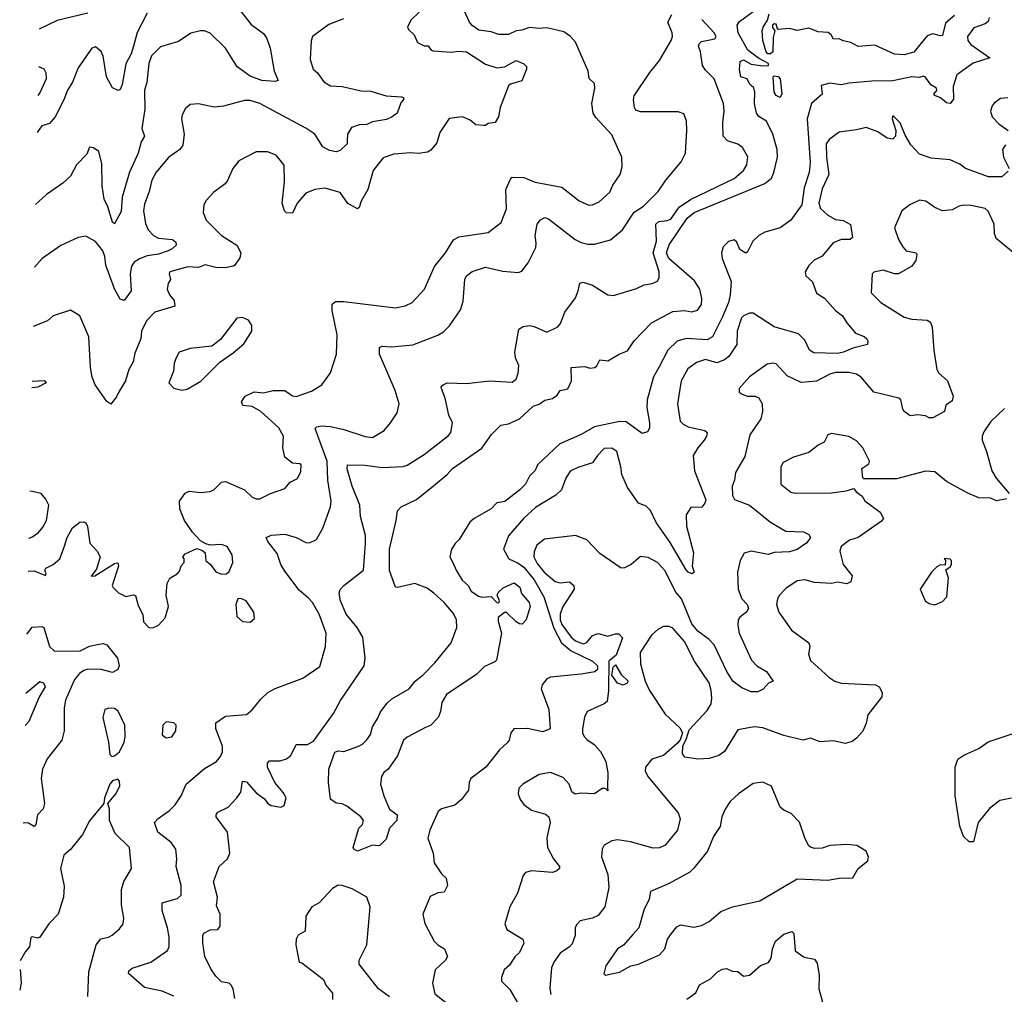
# Model space of a CAD drawing. Extents: x 1839239 to 1929705, y 762242 to 910352.
# Tile 41 of 256: x 1839939 to 1845088, y 799857 to 804954. Entities that reach past the tile are written whole.
import ezdxf

# ---------------------------------------------------------------- set-up
doc = ezdxf.new("R2010")
doc.units = 0

msp = doc.modelspace()

# ---------------------------------------------------------------- linework, layer by layer
at = {"layer": '0CON10XD'}
for points in [[(1839983.8, 802070), (1840015, 802072.2), (1840075, 802047.5), (1840078, 802055), (1840070, 802075), (1840075.5, 802084.5), (1840115, 802105.4), (1840149.1, 802135), (1840174.7, 802205.3), (1840185, 802242), (1840215, 802295.6), (1840254.1, 802325.9), (1840275, 802327.8), (1840285, 802322.5), (1840293.8, 802303.8), (1840305.6, 802215.6), (1840345, 802174.3), (1840360.9, 802145), (1840340.6, 802079.4), (1840313.8, 802043.8), (1840332.5, 802045), (1840435, 802109.2), (1840452.5, 802112.5), (1840456.2, 802095), (1840423.3, 801995), (1840427.5, 801985), (1840456.4, 801956.4), (1840495, 801937.5), (1840535, 801946.2), (1840545, 801942.5), (1840559.4, 801889.4), (1840582.4, 801842.4), (1840586.5, 801805), (1840615, 801774.3), (1840635, 801772.5), (1840665, 801787.5), (1840700.6, 801825), (1840717.1, 801885), (1840706, 801945), (1840711.2, 802005), (1840725, 802032.5), (1840762.5, 802055), (1840775, 802070), (1840783, 802097), (1840800, 802115), (1840800, 802135), (1840792.5, 802145), (1840805, 802160), (1840865, 802187.5), (1840895, 802177.5), (1840910, 802165), (1840913.3, 802123.3), (1840935, 802106.7), (1840965, 802066.7), (1840995, 802053.3), (1841020, 802055), (1841035, 802067.5), (1841054.4, 802115), (1841051.1, 802155), (1841025, 802199.4), (1840995, 802208.5), (1840935, 802206), (1840912.3, 802212.3), (1840885, 802228.8), (1840843.1, 802273.1), (1840800.8, 802335), (1840775.8, 802395), (1840774.3, 802435), (1840805, 802478), (1840825, 802488.6), (1840885, 802480.6), (1840935, 802485.7), (1840953.8, 802495), (1840994.3, 802535.7), (1841015, 802537.8), (1841114.5, 802494.5), (1841155, 802456), (1841175, 802448), (1841195, 802448.8), (1841250, 802475), (1841325, 802501.2), (1841353.8, 802535), (1841392, 802555), (1841409.1, 802590.9), (1841411.2, 802625), (1841405, 802631.2), (1841365, 802634.2), (1841326.2, 802665), (1841314.4, 802715), (1841318.8, 802775), (1841295, 802820), (1841200, 802905), (1841155, 802930), (1841106, 802936), (1841099.2, 802955), (1841118, 802985), (1841165, 803008.2), (1841215, 803002.5), (1841265, 803014), (1841325, 803014.6), (1841365, 802986.7), (1841385, 802983.6), (1841465, 803010.6), (1841520, 803045), (1841565, 803106.7), (1841595.5, 803204.5), (1841599.5, 803305), (1841573.6, 803433.7), (1841573.9, 803466.1), (1841590.4, 803479.6), (1841635, 803479.6), (1841905, 803447.5), (1841955, 803457.8), (1841992, 803475), (1842055.7, 803545), (1842107.6, 803662.4), (1842165, 803734.2), (1842206.9, 803803.1), (1842235, 803817.3), (1842389.3, 803840.7), (1842457.6, 803892.4), (1842484.6, 803965), (1842481.2, 804065), (1842505, 804120), (1842515, 804130), (1842575, 804128.5), (1842635, 804103.8), (1842775, 804077.1), (1842865, 804005.8), (1842915, 803983.1), (1842935, 803985.6), (1842968.8, 804001.2), (1843025, 804051.2), (1843041.7, 804088.3), (1843079.2, 804145), (1843090, 804185), (1843087.1, 804235), (1843035, 804352), (1842952.3, 804442.3), (1842938.1, 804465), (1842931.5, 804515), (1842947.5, 804595), (1842945, 804620), (1842916.7, 804646.7), (1842912.2, 804685), (1842845, 804836), (1842819.2, 804865), (1842785, 804889.4), (1842695, 804912), (1842655, 804906.9), (1842605, 804912.9), (1842565, 804898.6), (1842534.6, 804895.4), (1842495, 804876.9), (1842445, 804877.1), (1842405, 804890), (1842339.5, 804899.5), (1842305, 804923.3), (1842291.3, 804941.3), (1842253.8, 805025)], [(1842027.7, 804992.3), (1841985, 804951.2), (1841966.7, 804915), (1841972.3, 804902.3), (1842002.5, 804875), (1842020, 804835), (1842055, 804817.5), (1842075, 804816.2), (1842091.2, 804795), (1842101.1, 804791.1), (1842195.8, 804784.2), (1842235, 804790), (1842275, 804786), (1842375, 804722), (1842435, 804702.5), (1842475, 804708), (1842535, 804740), (1842575, 804722.5), (1842588.8, 804708.8), (1842590, 804695), (1842565, 804633.3), (1842505, 804616.2), (1842495, 804607.5), (1842452.2, 804495), (1842442.5, 804445), (1842425, 804416.2), (1842388.8, 804411.2), (1842375, 804400), (1842365, 804400), (1842325, 804403.8), (1842295, 804428), (1842255, 804446), (1842185, 804437.1), (1842136.6, 804363.4), (1842120.2, 804309.8), (1842088.6, 804271.4), (1842071.1, 804261.1), (1842025, 804253.6), (1841985, 804257.9), (1841895, 804250.6), (1841839.5, 804230.5), (1841788.1, 804165), (1841759.7, 804065), (1841725, 804004.4), (1841715, 803971.2), (1841705, 803964.4), (1841655, 803992.2), (1841615, 804050.5), (1841535, 804072.1), (1841482, 804065), (1841435, 804045.8), (1841389.5, 803995), (1841365, 803941.2), (1841334.5, 803944.5), (1841323.5, 803955), (1841312.4, 803995), (1841324, 804105), (1841322.9, 804192.9), (1841280, 804245), (1841235, 804263.1), (1841175, 804261.9), (1841084.4, 804215.6), (1841053.6, 804176.4), (1841026.4, 804113.6), (1841014, 804095), (1840955, 804052.5), (1840915, 804008.8), (1840902.5, 803985), (1840899.2, 803945), (1840914.3, 803905), (1840994.6, 803824.6), (1841074.5, 803775), (1841095.6, 803735), (1841091.2, 803708.8), (1841065, 803670), (1841055, 803664), (1841013.3, 803656.7), (1840965, 803657.1), (1840908.9, 803671.1), (1840875, 803657.9), (1840819.2, 803660.8), (1840724.5, 803635.5), (1840720.6, 803625), (1840728.6, 803595), (1840715.6, 803574.4), (1840710.5, 803545), (1840722.9, 803515), (1840746.5, 803485), (1840750, 803455), (1840645.3, 803424.7), (1840601.7, 803378.3), (1840575.4, 803325), (1840572.7, 803285), (1840540.8, 803209.2), (1840532.2, 803165), (1840510.7, 803125), (1840492.5, 803065), (1840455.4, 803004.6), (1840445, 802981.2), (1840415, 802942.5), (1840395, 802956.7), (1840333.6, 803043.6), (1840318.2, 803085), (1840309.5, 803135), (1840300.5, 803295), (1840253.3, 803405), (1840205, 803433.8), (1840115, 803405.6), (1840085, 803378.9), (1840009.8, 803349.7)], [(1841092.3, 805002.3), (1841149.4, 804929.4), (1841215, 804882), (1841231.9, 804855), (1841248.5, 804805), (1841269.6, 804685), (1841290, 804635), (1841275, 804631.1), (1841205, 804636), (1841145, 804657.8), (1841077.3, 804707.3), (1841014.6, 804805), (1840935, 804882.7), (1840905.9, 804895.9), (1840885, 804896.2), (1840835, 804883.5), (1840770.2, 804839.8), (1840675, 804811.5), (1840629.2, 804765), (1840615.3, 804724.7), (1840604.6, 804625), (1840592, 804585), (1840592.8, 804485), (1840578.4, 804385), (1840591.2, 804345), (1840573.8, 804315), (1840559.1, 804255), (1840513.7, 804156.3), (1840474.5, 804025), (1840469.8, 803950.2), (1840435, 803886.2), (1840424.4, 803895), (1840400.9, 803975), (1840381.5, 804015), (1840371.2, 804085), (1840369.2, 804200.8), (1840352.9, 804265), (1840325, 804283.8), (1840305, 804287.5), (1840289.8, 804250.2), (1840236.2, 804195), (1840204.4, 804135.6), (1840165, 804099.2), (1840079.7, 804040.3), (1840022.8, 803987.8)], [(1842204.2, 802115), (1842220.8, 802075), (1842253.2, 802023.2), (1842284.3, 801995), (1842300.8, 801965), (1842338.9, 801938.9), (1842355, 801933.6), (1842405, 801937.5), (1842434.2, 801905), (1842445, 801904.2), (1842448.9, 801915), (1842436.7, 801945), (1842441.3, 801958.7), (1842467.8, 801982.2), (1842525, 802008.8), (1842555, 801985.6), (1842563.4, 801953.4), (1842602.7, 801905), (1842609.2, 801885), (1842587.7, 801815), (1842567.4, 801792.6), (1842553.5, 801793.5), (1842534.7, 801804.7), (1842485, 801854.2), (1842475, 801854.2), (1842441.9, 801828.1), (1842441.8, 801808.2), (1842459.1, 801745), (1842432.2, 801605), (1842424.6, 801595.4), (1842369.5, 801570.5), (1842329.8, 801530.2), (1842171.2, 801425), (1842147.1, 801382.9), (1842139.5, 801335), (1842127.1, 801305), (1842086.8, 801263.2), (1842061.7, 801251.7), (1841965, 801200.8), (1841946, 801185), (1841915, 801103.3), (1841866.2, 801035), (1841843.1, 801016.9), (1841832, 800995), (1841826.2, 800955), (1841844.2, 800895), (1841872.5, 800825), (1841912.5, 800795), (1841910.6, 800765), (1841873.7, 800726.3), (1841855, 800667.5), (1841825, 800637.5), (1841815, 800633.3), (1841785, 800637.5), (1841705, 800606), (1841686.7, 800615), (1841683.3, 800625), (1841713.3, 800725), (1841732.5, 800745), (1841737.5, 800765), (1841722.5, 800785), (1841650.7, 800840.7), (1841625, 800852.5), (1841595, 800856.7), (1841565, 800876.7), (1841554.1, 800965), (1841556.5, 801035), (1841587.6, 801122.4), (1841605, 801130.8), (1841635, 801125.8), (1841707.3, 801152.7), (1841732.5, 801165), (1841755, 801187.5), (1841773.3, 801215), (1841783.3, 801255), (1841813.3, 801305), (1841826.4, 801333.6), (1841860.5, 801379.5), (1841885, 801402.5), (1841975, 801454), (1842006.4, 801493.6), (1842050.9, 801529.1), (1842109.4, 801590.6), (1842196.2, 801695), (1842224.6, 801775), (1842222.9, 801815), (1842207.7, 801847.8), (1842159.1, 801905), (1842104.8, 801954.8), (1842070.4, 801980.4), (1842005, 802004.7), (1841915, 801984), (1841905, 801986.7), (1841873.7, 802073.7), (1841872.4, 802185), (1841908.2, 802335), (1841914.4, 802385.6), (1841933.6, 802406.4), (1842015, 802444.5), (1842103.6, 802516.3), (1842175, 802574.5), (1842203.2, 802606.8), (1842356.2, 802713.8), (1842405.7, 802785), (1842455, 802833.3), (1842495, 802840.6), (1842552.9, 802867.1), (1842625, 802932.9), (1842655, 802942.2), (1842685, 802963.1), (1842725, 802972.9), (1842749.4, 802990.6), (1842765, 803014), (1842805, 803024), (1842824, 803065), (1842823.3, 803135), (1842895, 803140), (1842921.2, 803131.2), (1842945.9, 803134.1), (1842957.1, 803142.9), (1842973.3, 803175), (1843015, 803170), (1843073.8, 803205), (1843117.5, 803222.5), (1843152.1, 803275), (1843242.2, 803367.8), (1843355, 803427.5), (1843415, 803432.9), (1843453.8, 803426.2), (1843483.1, 803435), (1843504.5, 803465), (1843506.1, 803495), (1843495.5, 803544.5), (1843468.6, 803588.7), (1843334, 803705), (1843321.9, 803735), (1843335, 803775.5), (1843430, 803915), (1843465.8, 803945), (1843835, 804096.7), (1843870.2, 804125), (1843882.8, 804155), (1843901.1, 804235), (1843900.4, 804275), (1843877.9, 804355), (1843845, 804422.5), (1843805, 804448.2), (1843791.4, 804465), (1843781.7, 804515), (1843784, 804575), (1843777.4, 804597.4), (1843765, 804609.4), (1843755, 804617.8), (1843743.8, 804643.8), (1843710.6, 804655), (1843703.8, 804693.8), (1843706.5, 804735), (1843725, 804743.1), (1843765, 804720.8), (1843825, 804712.8), (1843854.3, 804715), (1843855.4, 804725), (1843802.7, 804752.7), (1843747.1, 804795), (1843695.4, 804885), (1843690.4, 804925), (1843703.3, 804945), (1843774.1, 804995.9)], [(1841631.7, 804958.3), (1841555, 804929.2), (1841470.8, 804865), (1841463.1, 804843.1), (1841457.5, 804745), (1841474.6, 804694.6), (1841497.1, 804675), (1841529.4, 804629.4), (1841565, 804607.5), (1841625, 804604.5), (1841725, 804582.1), (1841775, 804579.5), (1841855, 804556.4), (1841935, 804551.2), (1841946.1, 804546.1), (1841946.2, 804536.2), (1841931.9, 804518.1), (1841913.3, 804465), (1841886.7, 804445), (1841857.8, 804432.2), (1841785, 804420.4), (1841755, 804405.5), (1841715, 804403.3), (1841675, 804390), (1841653.5, 804355), (1841652.5, 804322.5), (1841652, 804305), (1841615, 804269.4), (1841595, 804263.1), (1841558.9, 804268.9), (1841525, 804288.1), (1841481.8, 804355), (1841435, 804386.4), (1841195.4, 804515.4), (1841145, 804530.6), (1841115, 804531.9), (1841005, 804501.2), (1840956.8, 804496.8), (1840875, 804514), (1840830.5, 804509.5), (1840805, 804487.5), (1840788.8, 804455), (1840786.2, 804435), (1840798.5, 804355), (1840792.6, 804297.4), (1840775.8, 804275), (1840717.4, 804232.6), (1840653.5, 804156.5), (1840630.4, 804115), (1840616.2, 804055), (1840591.4, 803988.6), (1840586.3, 803953.7), (1840597.3, 803887.3), (1840611.8, 803855), (1840638.2, 803825), (1840665, 803811.9), (1840738, 803805), (1840755, 803790), (1840756.7, 803775), (1840737.1, 803755), (1840715.7, 803745), (1840665, 803728), (1840605, 803719.2), (1840565, 803703.5), (1840537.3, 803685), (1840524.7, 803665), (1840516.2, 803625), (1840521.9, 803535), (1840485, 803485.8), (1840465, 803492.5), (1840435, 803545.7), (1840389.5, 803669.5), (1840384.7, 803715), (1840374.7, 803744.7), (1840335, 803792.9), (1840285, 803821.9), (1840245, 803814.2), (1840155, 803772.5), (1840056, 803705), (1840016.1, 803658.7)], [(1840605, 804987.1), (1840552.7, 804887.3), (1840533.9, 804816.1), (1840523, 804775), (1840495, 804722.9), (1840475, 804614), (1840465, 804589.2), (1840455, 804582.9), (1840425, 804597.5), (1840393.1, 804655), (1840375, 804763.3), (1840365, 804788), (1840335, 804812), (1840315.8, 804804.2), (1840245, 804702.5), (1840215, 804627.5), (1840188.9, 804585), (1840170.4, 804535), (1840125, 804445.7), (1840095, 804410.8), (1840055, 804398.2), (1840030.5, 804363.9)], [(1840295, 804987.7), (1840135, 804950), (1840041.4, 804904.6)], [(1840745, 799847.8), (1840685, 799872.8), (1840592, 799892), (1840509.1, 799965), (1840510.7, 799979.3), (1840526.7, 799993.3), (1840625, 800024.7), (1840711.9, 800085), (1840720.5, 800105), (1840720.8, 800155), (1840712.1, 800205), (1840684.3, 800295), (1840684, 800335), (1840765, 800358.6), (1840784.2, 800375.8), (1840783.3, 800425), (1840758.1, 800525), (1840761.1, 800565), (1840755.6, 800615), (1840730.6, 800650.6), (1840661.8, 800705), (1840644.4, 800755), (1840663.2, 800776.8), (1840722.6, 800817.4), (1840752.9, 800847.1), (1840783.6, 800895), (1840810.5, 800955), (1840905, 801038.2), (1840968.1, 801075), (1840989.6, 801100.4), (1841000, 801125), (1840999.8, 801155), (1840965.5, 801245), (1840965, 801276.7), (1841015, 801311.2), (1841125, 801320), (1841155, 801343.8), (1841199.8, 801400.2), (1841237.5, 801435), (1841275, 801455.5), (1841419.8, 801510.2), (1841508.9, 801571.1), (1841538.9, 801675), (1841542.7, 801745), (1841504.6, 801845), (1841470.4, 801905), (1841449, 801929), (1841400.5, 801970.5), (1841325, 802069.4), (1841304.7, 802104.7), (1841285, 802161.2), (1841236, 802225), (1841228.8, 802245), (1841255, 802257.1), (1841325, 802263.1), (1841385.4, 802245.4), (1841435, 802219.4), (1841455, 802217.1), (1841491.2, 802235), (1841524.3, 802295), (1841563.9, 802406.1), (1841567.5, 802435), (1841550.2, 802545), (1841546.5, 802645), (1841484.5, 802815.5), (1841493.8, 802825), (1841515, 802830), (1841565, 802825.5), (1841635, 802810.4), (1841745, 802773.8), (1841785, 802769.1), (1841844.6, 802805.4), (1841878.6, 802845), (1841912.6, 802897.4), (1841924.4, 802945), (1841901.9, 803015), (1841820.8, 803205), (1841820.6, 803239.4), (1841835, 803246.9), (1841883.4, 803243.4), (1841995, 803252.5), (1842125, 803303.1), (1842155, 803320.6), (1842186.9, 803353.1), (1842243.8, 803436.2), (1842258.6, 803481.4), (1842266.7, 803595), (1842275.5, 803615), (1842305, 803636.8), (1842375, 803659.1), (1842465, 803638.1), (1842545, 803632.5), (1842565, 803639.2), (1842597.8, 803682.2), (1842637.4, 803762.6), (1842640.6, 803785), (1842634.5, 803825), (1842644.4, 803885), (1842662.2, 803907.8), (1842685, 803918.9), (1842705, 803911.9), (1842843.4, 803803.4), (1842875, 803789.2), (1842910.5, 803780.5), (1842945, 803780.4), (1843028.2, 803801.8), (1843091.5, 803855), (1843153.1, 803946.9), (1843201.6, 803978.4), (1843278.1, 804055), (1843317.5, 804115), (1843398.9, 804211.1), (1843421.4, 804255), (1843428.5, 804375), (1843425.5, 804425.5), (1843411.3, 804461.3), (1843382.1, 804472.1), (1843185, 804472.5), (1843161.2, 804481.2), (1843154.5, 804494.5), (1843148.1, 804535), (1843152.5, 804555), (1843235, 804677.8), (1843285, 804740), (1843346.4, 804845), (1843352.3, 804865), (1843350.7, 804885), (1843329.3, 804940.7), (1843349.7, 804980.3)], [(1841063.9, 799835), (1841055.5, 799885), (1841045, 799904), (1841034.4, 799914.4), (1840995, 799922.5), (1840965, 799951.1), (1840939.5, 799989.5), (1840907.2, 800055), (1840897.5, 800125), (1840897.5, 800165), (1840903, 800177), (1840935, 800193.1), (1840975, 800195.7), (1840987.2, 800212.8), (1840986.9, 800275), (1840968.8, 800318.8), (1840973.3, 800365), (1840953.2, 800445), (1840981.6, 800525), (1841025.6, 800565), (1841037.3, 800595), (1841026.2, 800705), (1840967.5, 800785), (1840965.8, 800795), (1840975, 800809.2), (1841030, 800835), (1841075.5, 800884.5), (1841095.4, 800914.6), (1841105, 800971.2), (1841125, 800967.5), (1841175, 800909.6), (1841219.2, 800879.2), (1841235.8, 800855.8), (1841255, 800844), (1841305, 800836), (1841322, 800845), (1841331.9, 800885), (1841317.5, 800912.5), (1841273.6, 800963.6), (1841234.3, 801045), (1841234.3, 801065.7), (1841245, 801077.1), (1841301.4, 801078.6), (1841335, 801087.8), (1841357.8, 801105), (1841385, 801164), (1841445, 801162.9), (1841475, 801181.4), (1841580, 801325), (1841617.1, 801392.9), (1841741.1, 801575), (1841745.5, 801615), (1841732.9, 801725), (1841704.4, 801775), (1841647.1, 801845), (1841617.5, 801915), (1841609.1, 801955), (1841615.4, 801974.6), (1841634.3, 801995), (1841737.8, 802075), (1841747.2, 802215), (1841746.9, 802256.9), (1841721.8, 802355), (1841717.7, 802415), (1841678, 802515), (1841652.1, 802605), (1841653.3, 802625), (1841745, 802623.2), (1841835, 802611.8), (1841945, 802617.8), (1841965, 802624.4), (1842055, 802680), (1842180.9, 802779.1), (1842193.1, 802795), (1842201.9, 802845), (1842183.1, 802885), (1842164.5, 802974.5), (1842144.3, 803025), (1842144, 803035), (1842153.3, 803045), (1842175, 803053.8), (1842275, 803050.6), (1842395.8, 803065.8), (1842515, 803058.8), (1842535, 803073.8), (1842545.8, 803105.8), (1842548.6, 803145), (1842532.5, 803185), (1842529.2, 803215), (1842550, 803335), (1842571.3, 803348.7), (1842605, 803354.1), (1842629.8, 803349.7), (1842695, 803319.1), (1842753.2, 803346.8), (1842767.8, 803365), (1842790, 803425), (1842845, 803500), (1842860, 803535), (1842867.5, 803575), (1842885, 803580.8), (1842935, 803565.6), (1843015, 803514.2), (1843045, 803511.2), (1843165, 803547.5), (1843205, 803568), (1843245.7, 803574.3), (1843273.9, 803586.1), (1843283.8, 803605), (1843282.9, 803635), (1843252, 803735), (1843269.1, 803795), (1843265.3, 803885), (1843281.5, 803898.5), (1843325, 803903.1), (1843345, 803911.3), (1843387.2, 803972.8), (1843447, 804013), (1843675, 804123.2), (1843723.3, 804165), (1843741.9, 804195), (1843747.1, 804237.1), (1843719.4, 804285), (1843695, 804303.3), (1843639.7, 804319.7), (1843617.9, 804345), (1843616.2, 804413.8), (1843623.5, 804475), (1843618.9, 804515), (1843571.1, 804645), (1843525, 804690), (1843509.4, 804715), (1843499.2, 804785), (1843488.6, 804815), (1843492, 804828), (1843505, 804839.4), (1843575, 804854.5), (1843581.9, 804865), (1843570.8, 804885), (1843506.3, 804955)], [(1845008.9, 804965), (1845004.2, 804945), (1844987.8, 804932.2), (1844928.8, 804911.2), (1844896, 804866), (1844897.8, 804845), (1844913.2, 804823.2), (1845012.5, 804755), (1844925, 804726.7), (1844840, 804665), (1844821.2, 804605), (1844821.8, 804538.2), (1844805, 804515.7), (1844785, 804518.1), (1844755, 804545.6), (1844725, 804556.7), (1844720, 804565), (1844735, 804583.8), (1844732.9, 804595), (1844703, 804613), (1844675, 804653.8), (1844665, 804658.1), (1844645, 804651.4), (1844605, 804654.6), (1844505, 804634.7), (1844395, 804632.9), (1844275, 804622), (1844235, 804612.9), (1844175, 804622.5), (1844130, 804610), (1844135.9, 804564.1), (1844079.2, 804515), (1844056.8, 804435), (1844072.5, 804207.5), (1844067.7, 804155), (1844041.4, 804075), (1844028.4, 803985), (1843972, 803905), (1843915, 803866), (1843835, 803841.8), (1843804.7, 803825.3), (1843773.3, 803795), (1843745, 803740), (1843736.4, 803733.6), (1843705, 803752.5), (1843689.7, 803789.7), (1843675, 803802), (1843645, 803794.2), (1843618.6, 803765), (1843609.4, 803735), (1843613.3, 803705), (1843660, 803585), (1843655.2, 803515), (1843645.8, 803475), (1843615, 803399.6), (1843561.2, 803295), (1843535, 803280), (1843423.8, 803286.2), (1843377, 803273), (1843328.4, 803225), (1843281.8, 803135), (1843254, 803086), (1843220, 802965), (1843218.9, 802925), (1843233.3, 802845), (1843231.9, 802818.1), (1843222, 802798), (1843195, 802788.8), (1843109.9, 802849.9), (1843075, 802853.2), (1842945, 802824.4), (1842875, 802784.1), (1842764, 802736), (1842647.1, 802625), (1842635, 802596.7), (1842605, 802566.7), (1842583.8, 802525), (1842554, 802495), (1842475.4, 802434.6), (1842433.5, 802426.5), (1842405, 802396), (1842315, 802344.4), (1842293.8, 802326.2), (1842238, 802235), (1842215.6, 802214.4), (1842196.7, 802185), (1842188.8, 802145), (1842204.2, 802115)], [(1844827.9, 804975), (1844780.9, 804935), (1844765, 804871.4), (1844755, 804868.9), (1844715, 804879.5), (1844685, 804869.1), (1844615, 804783.5), (1844565, 804770.8), (1844514.1, 804774.1), (1844411.2, 804821.2), (1844323.4, 804813.4), (1844285, 804834.4), (1844245, 804842.5), (1844225, 804853.3), (1844195, 804851.2), (1844183.3, 804875), (1844166.6, 804886.6), (1844115, 804890.5), (1844065, 804910), (1844005, 804898), (1843965, 804907.5), (1843905, 804903.3), (1843900.7, 804910.7), (1843895, 804930), (1843885, 804932), (1843876.2, 804925), (1843875, 804912.5), (1843887.5, 804895), (1843879.1, 804860.9), (1843876.7, 804785), (1843865, 804775.4), (1843852.2, 804775), (1843842.4, 804785), (1843826, 804845), (1843821.1, 804895), (1843826.1, 804915), (1843848.9, 804951.1), (1843858.8, 804985)], [(1840037.5, 804708.9), (1840065.9, 804695.9), (1840076.2, 804675), (1840077.1, 804645), (1840045, 804571.2), (1840034.4, 804557.5)], [(1843915, 804546.7), (1843895, 804557.1), (1843884.2, 804574.2), (1843880, 804655), (1843885, 804660.6), (1843905, 804657), (1843916.2, 804645), (1843924.3, 804565.7), (1843915, 804546.7)], [(1845105.7, 804545.7), (1845068.8, 804541.2), (1845035, 804516.7), (1845025, 804502.5), (1845015.7, 804475), (1845024.4, 804445), (1845058.7, 804408.7), (1845108.8, 804375)], [(1845108.5, 804161.5), (1845075, 804132), (1845005, 804131.1), (1844885, 804175.4), (1844855, 804197.7), (1844805, 804221.1), (1844705, 804229.1), (1844645, 804250), (1844599.8, 804299.8), (1844570, 804350), (1844543.3, 804415), (1844505, 804452.5), (1844501.2, 804435), (1844521.2, 804375), (1844518.8, 804345), (1844505, 804328.8), (1844475, 804334.6), (1844426.5, 804366.5), (1844365, 804390), (1844315, 804377.7), (1844225, 804365.6), (1844172.9, 804327.1), (1844156.4, 804305), (1844157.3, 804235), (1844170.8, 804145), (1844135, 804068.6), (1844118.2, 803995), (1844126, 803966), (1844165, 803930.9), (1844205, 803908.2), (1844245, 803903.5), (1844283.2, 803883.2), (1844293.8, 803815), (1844282.5, 803805), (1844235, 803804.5), (1844193.6, 803786.3), (1844135, 803717.5), (1844094.5, 803695.5), (1844065, 803668.8), (1844046.7, 803635), (1844050, 803615), (1844085, 803583.3), (1844105, 803523.1), (1844147.2, 803497.2), (1844205, 803433.3), (1844242.5, 803405), (1844265, 803368), (1844310, 803315), (1844355, 803296.9), (1844368.6, 803285), (1844374.3, 803275), (1844373.3, 803255), (1844295, 803235.6), (1844247.5, 803215), (1844215, 803208.1), (1844091.4, 803211.4), (1844068.9, 803225), (1844045, 803278.1), (1844011.3, 803311.3), (1843885, 803346.9), (1843775, 803418.1), (1843755, 803419.2), (1843725, 803405.7), (1843714.4, 803395), (1843691.5, 803325), (1843690, 803255), (1843647, 803193), (1843625, 803175.5), (1843585, 803160), (1843525, 803177.1), (1843478.5, 803161.5), (1843432.9, 803127.1), (1843397.5, 803065), (1843378.8, 802945), (1843393.5, 802855), (1843408.6, 802838.6), (1843435, 802824.5), (1843522.5, 802805), (1843534, 802794), (1843530.8, 802775), (1843518.6, 802755), (1843484.7, 802715.3), (1843461.1, 802675), (1843467.5, 802595), (1843526.5, 802443.5), (1843522.5, 802425), (1843506.2, 802405), (1843448, 802402), (1843423.5, 802365), (1843426.2, 802305), (1843462.9, 802165), (1843455.6, 802095), (1843465.6, 802065), (1843455, 802055.7), (1843435, 802064.6), (1843425, 802076.9), (1843340.4, 802220.4), (1843267.1, 802325), (1843237.7, 802387.7), (1843215, 802410), (1843175, 802425.7), (1843118, 802508), (1843087.1, 802575), (1843083.3, 802615), (1843062.5, 802695), (1843035, 802712.2), (1842995, 802711.9), (1842960, 802675), (1842933.8, 802636.2), (1842857.9, 802612.1), (1842817.5, 802592.5), (1842795, 802556.2), (1842772.5, 802495), (1842742.6, 802467.4), (1842637.1, 802402.9), (1842575, 802346.8), (1842495.6, 802255), (1842470, 802185), (1842497.1, 802135), (1842545, 802112.1), (1842575, 802090), (1842629.6, 802025), (1842680.5, 801935), (1842731.5, 801771.5), (1842772.8, 801695), (1842823, 801652.9), (1842935, 801598.5), (1842960.2, 801575), (1842960.6, 801555), (1842947.4, 801542.6), (1842875, 801530.2), (1842714.1, 801515.9), (1842695, 801505.8), (1842670.8, 801475), (1842666.9, 801455), (1842705.9, 801345.9), (1842712.5, 801245), (1842675, 801230), (1842595, 801246.2), (1842524, 801245), (1842508, 801225), (1842498.8, 801185), (1842488.9, 801171.1), (1842448, 801135), (1842377.5, 801045), (1842298, 800985), (1842289.2, 800965), (1842285.4, 800925), (1842249.3, 800875), (1842215, 800846.7), (1842145, 800827.5), (1842127.3, 800812.7), (1842083.6, 800715), (1842073.5, 800673.5), (1842101.1, 800595), (1842106.9, 800545), (1842145, 800487.1), (1842169.4, 800465), (1842176.2, 800425), (1842158.3, 800391.7), (1842125, 800388), (1842085, 800368.8), (1842047.1, 800275), (1842057, 800227), (1842106.2, 800135), (1842125, 800116.2), (1842161.2, 800095), (1842175.7, 800055), (1842165.7, 800035), (1842111.4, 799985), (1842097.1, 799915), (1842109.9, 799859.9), (1842166.2, 799816.2)], [(1845095, 804298.8), (1845079.2, 804275), (1845083.3, 804235), (1845113.1, 804175)], [(1845135, 803736.7), (1845045, 803810), (1845037.3, 803835), (1845034.6, 803885), (1845002.9, 803952.9), (1844987.1, 803967.1), (1844915, 803982.5), (1844875, 803983.5), (1844851.4, 803978.6), (1844815, 803960), (1844765, 803954.3), (1844725, 803970.8), (1844678, 804005), (1844645, 804009.3), (1844594.2, 803985), (1844552, 803955), (1844530.8, 803905), (1844514, 803865), (1844534.5, 803805), (1844556.5, 803765), (1844575, 803745.5), (1844626.5, 803735), (1844630.4, 803725), (1844625.2, 803694.8), (1844605, 803665.3), (1844535, 803625.4), (1844514, 803624), (1844455, 803644.4), (1844405.9, 803634.1), (1844396.2, 803623.8), (1844392, 803525), (1844442.5, 803475), (1844565, 803398.9), (1844605, 803387.8), (1844685, 803381.9), (1844701.9, 803371.9), (1844710, 803345), (1844718.9, 803225), (1844734.3, 803125), (1844745.6, 803105.6), (1844790, 803065), (1844821.2, 802985), (1844815, 802960), (1844783, 802937), (1844775.8, 802905), (1844715, 802872.1), (1844695, 802871.5), (1844675, 802881.5), (1844635, 802887.9), (1844595, 802882.7), (1844564.4, 802905), (1844556.7, 802916.7), (1844547.5, 802965), (1844536.2, 802975), (1844405.4, 803005.4), (1844338.6, 803085), (1844315, 803099.6), (1844275, 803108.4), (1844205, 803109.2), (1844175, 803100.4), (1844105, 803063.8), (1844025, 803055.5), (1843951.9, 803091.9), (1843894.5, 803154.5), (1843877.9, 803157.9), (1843848, 803152), (1843754.8, 803085.2), (1843700.8, 803025), (1843701.2, 803005), (1843716.7, 802995), (1843745, 802984.4), (1843785.5, 802985.5), (1843805, 802976), (1843821.9, 802945), (1843824.3, 802904.3), (1843815, 802866), (1843757.2, 802782.8), (1843731.4, 802668.6), (1843683.1, 802585), (1843676.9, 802545), (1843664.5, 802514.5), (1843667.3, 802465), (1843677.5, 802445), (1843755, 802414.4), (1843865, 802326.5), (1843945, 802279.4), (1844037.5, 802275), (1844065, 802262), (1844074, 802245), (1844055, 802218), (1844005, 802183.1), (1843965, 802171.1), (1843885, 802168.1), (1843852.4, 802157.6), (1843765, 802174.4), (1843726.9, 802163.1), (1843707.1, 802125), (1843692.5, 802065), (1843695.7, 801975), (1843715.6, 801925), (1843743.3, 801895), (1843750.6, 801875), (1843739.2, 801855), (1843705, 801828.5), (1843696.9, 801815), (1843694.7, 801785), (1843701.8, 801745), (1843765.6, 801605), (1843794.6, 801574.6), (1843844.3, 801545), (1843878.8, 801495), (1843855, 801483.8), (1843826.7, 801453.3), (1843799.3, 801439.3), (1843765, 801438.5), (1843715, 801458.7), (1843668.7, 801495), (1843637.5, 801545), (1843570.5, 801685), (1843545, 801713.1), (1843485, 801756.2), (1843454.7, 801794.7), (1843399.6, 801925), (1843370, 801960), (1843313.2, 802073.2), (1843275, 802115.6), (1843225, 802140.6), (1843185, 802146), (1843136.1, 802103.9), (1843102.5, 802087.5), (1843085, 802085.7), (1842972.8, 802162.8), (1842905, 802232.9), (1842845, 802256.7), (1842683.6, 802236.4), (1842644.2, 802205), (1842628.8, 802171.2), (1842628.1, 802145), (1842645, 802110.6), (1842682.5, 802065), (1842738.8, 802015), (1842765, 802008.1), (1842815, 802013.8), (1842837.5, 801995), (1842838.8, 801975), (1842777.9, 801882.1), (1842765.2, 801845), (1842766.3, 801815), (1842775, 801791.1), (1842822.2, 801725), (1842845.8, 801705), (1842885, 801688.9), (1842905, 801696), (1842935, 801733.3), (1842965, 801744), (1843015, 801730), (1843055, 801742.5), (1843071.7, 801741.7), (1843091.7, 801721.7), (1843058.8, 801631.2), (1843020.7, 801599.3), (1843018.7, 801445), (1843011.2, 801388.8), (1842996.2, 801375), (1842905.8, 801335), (1842893.2, 801306.8), (1842881.4, 801245), (1842882, 801225), (1842891.2, 801205), (1842905, 801188.8), (1842943.6, 801163.6), (1842976.2, 801126.2), (1843004.2, 801075), (1843014.2, 801015), (1843012.5, 800937.5), (1843015, 800920), (1843003, 800933), (1842985, 800932.5), (1842945.4, 800904.6), (1842875, 800908.8), (1842843.9, 800903.9), (1842826.7, 800915), (1842812.5, 800955), (1842780.3, 800990.3), (1842715, 801017.1), (1842655, 801006.9), (1842570.6, 800955), (1842550, 800935), (1842545.6, 800905), (1842555.7, 800875), (1842575, 800849.2), (1842615, 800820), (1842688.7, 800798.7), (1842706.2, 800785), (1842712.5, 800755), (1842695.6, 800675.6), (1842700, 800625), (1842730, 800565), (1842762.5, 800525), (1842762.5, 800515), (1842748.3, 800501.7), (1842725, 800493.5), (1842615, 800502.5), (1842585, 800493.3), (1842571.2, 800478.8), (1842543.1, 800385), (1842501.5, 800315), (1842475.6, 800225), (1842486, 800195), (1842535, 800165.8), (1842570, 800145), (1842575.7, 800125), (1842553.3, 800075), (1842527.7, 800052.3), (1842500.2, 800009.8), (1842471.9, 799985), (1842458.1, 799945), (1842458.6, 799925), (1842502.1, 799882.1), (1842552.2, 799795)], [(1840787, 803017), (1840815, 803021.2), (1840886.8, 803063.2), (1840985, 803163.3), (1841055, 803211.2), (1841111.2, 803258.8), (1841153.3, 803325), (1841153.3, 803355), (1841135, 803382.5), (1841105, 803396.7), (1841075, 803393.3), (1840989.1, 803280.9), (1840944.3, 803245.7), (1840830, 803235), (1840774, 803215), (1840755, 803182.5), (1840746.2, 803155), (1840744, 803115), (1840720, 803055), (1840745, 803026.7), (1840787, 803017)], [(1840004, 803062.5), (1840066.4, 803066.4), (1840077.5, 803055), (1840035, 803032.5), (1840003.3, 803028.4)], [(1845089.4, 802920.6), (1845018, 802852), (1844981.1, 802798.9), (1844972.2, 802775), (1844972.5, 802755), (1844995.4, 802695.4), (1845022.2, 802595), (1845045.4, 802555.4), (1845114, 802475)], [(1845101.3, 802448.7), (1845047.4, 802437.4), (1845015, 802450.8), (1844955, 802453.8), (1844898, 802478), (1844785, 802539.4), (1844725, 802590), (1844675, 802592), (1844525, 802552.5), (1844353.3, 802553.3), (1844347.5, 802557.5), (1844343, 802607), (1844379.3, 802630.7), (1844382.5, 802645), (1844348, 802715), (1844315, 802751.2), (1844275, 802773.8), (1844185, 802790), (1844165, 802782.5), (1844145.6, 802744.4), (1844115, 802729.2), (1844065, 802690.8), (1843985, 802665.7), (1843932.4, 802637.6), (1843920, 802615), (1843919.2, 802525), (1843972, 802482), (1843995, 802477.5), (1844185, 802479.5), (1844260.3, 802489.7), (1844301.7, 802501.7), (1844314.1, 802484.1), (1844345, 802462.5), (1844358.3, 802438.3), (1844439.1, 802379.1), (1844455.8, 802345.8), (1844445, 802331.2), (1844324, 802246), (1844278.3, 802231.7), (1844235, 802199.2), (1844227.5, 802175), (1844245.3, 802105.3), (1844293.1, 802045), (1844285, 802014), (1844265, 802002.9), (1844215, 802011.9), (1844185, 802005.6), (1844095, 802010.5), (1844045, 802024.5), (1844005, 802018.9), (1843945, 801978.6), (1843913.1, 801945), (1843901.1, 801925), (1843897.3, 801895), (1843908.5, 801855), (1843975, 801760.6), (1844066, 801695), (1844071.2, 801675), (1844063.6, 801636.4), (1844075, 801602.5), (1844170.8, 801515), (1844201.2, 801495), (1844235, 801483.3), (1844415, 801475.8), (1844433.3, 801465), (1844448.8, 801435), (1844447.7, 801412.3), (1844375, 801317.5), (1844366.2, 801275), (1844347.7, 801232.3), (1844314.3, 801195.7), (1844291.7, 801178.3), (1844255, 801168.8), (1844195, 801183.1), (1844125, 801177.1), (1844075, 801196), (1844035, 801186.7), (1843935, 801211.1), (1843825, 801251.2), (1843780, 801255), (1843695, 801240), (1843625, 801125.8), (1843595, 801105.6), (1843545, 801090), (1843485, 801086.7), (1843417.8, 801097.8), (1843405.6, 801115), (1843407.1, 801155), (1843426.5, 801195), (1843439.3, 801240.7), (1843535, 801340.6), (1843554.7, 801375.3), (1843557.8, 801405), (1843555, 801446.2), (1843544, 801485), (1843468.4, 801598.4), (1843415, 801701.2), (1843355, 801771.4), (1843335, 801780.7), (1843305, 801780), (1843276.1, 801765), (1843242.6, 801735), (1843183.7, 801643.7), (1843185.3, 801585), (1843209.7, 801495), (1843233, 801445), (1843315, 801322.3), (1843390.7, 801250.7), (1843404.5, 801225), (1843392.5, 801187.5), (1843379.2, 801170.8), (1843305, 801105.7), (1843245, 801086), (1843211.2, 801045), (1843210, 801025), (1843223.1, 800995), (1843382.7, 800805), (1843393.2, 800775), (1843378.5, 800715), (1843315, 800636.9), (1843285, 800623.3), (1843251.8, 800621.8), (1843219.8, 800629.8), (1843132.5, 800655), (1843065, 800664.2), (1843035, 800660), (1842995, 800636.2), (1842984.4, 800615), (1842980.8, 800575), (1843015, 800482.5), (1843019.5, 800415), (1842999.5, 800315), (1842965, 800269.4), (1842935, 800254.4), (1842869.7, 800240.3), (1842850, 800220), (1842844.3, 800205), (1842844.4, 800165), (1842828.6, 800121.4), (1842814.2, 800105), (1842765, 800071.9), (1842732.1, 800025), (1842720.8, 799995), (1842710.6, 799889.4), (1842717.3, 799855)], [(1839987.3, 802241.5), (1840002.1, 802247.9), (1840037.4, 802272.6), (1840060.7, 802299.3), (1840078.8, 802335), (1840090.9, 802415), (1840076.5, 802446.5), (1840050.8, 802475), (1840006.7, 802486.7), (1839992.3, 802488.1)], [(1844725, 801893.3), (1844765, 801911.2), (1844788, 801935), (1844796.2, 802035), (1844782.5, 802077.5), (1844805, 802092.5), (1844812.5, 802105), (1844812.5, 802125), (1844805, 802132.5), (1844773.6, 802136.4), (1844780, 802125), (1844778.3, 802101.7), (1844755, 802102.5), (1844735, 802092.5), (1844706.4, 802063.6), (1844648.8, 801975), (1844673.3, 801915), (1844695, 801901.2), (1844725, 801893.3)], [(1841145, 801802.5), (1841167, 801823), (1841163.3, 801855), (1841123.9, 801913.9), (1841095, 801927.5), (1841080, 801925), (1841068.8, 801895), (1841075, 801832.5), (1841105, 801806.2), (1841145, 801802.5)], [(1839977.1, 801739.6), (1840005, 801777.5), (1840055, 801780), (1840065, 801774.2), (1840095.6, 801675), (1840121.4, 801651.4), (1840255, 801653.7), (1840305, 801676.8), (1840355, 801688.5), (1840375, 801691.1), (1840395, 801684.4), (1840450.7, 801615), (1840460, 801575), (1840453.1, 801555), (1840425, 801539.2), (1840365, 801555.9), (1840295, 801556.6), (1840275, 801550.4), (1840252.7, 801535), (1840225, 801503.1), (1840179.1, 801395), (1840171.1, 801355), (1840172.1, 801235), (1840159.1, 801185), (1840082.4, 801087.6), (1840059.2, 801035), (1840051.5, 800985), (1840069.2, 800855), (1840062.7, 800827.3), (1840032.3, 800795), (1840023.6, 800745), (1840015, 800733.5), (1839985, 800751.5), (1839965, 800754.3), (1839957, 800752.3)], [(1843095, 801473.3), (1843065, 801483.8), (1843035.7, 801525), (1843043, 801567), (1843055, 801580), (1843085, 801530), (1843121.2, 801495), (1843116.4, 801483.6), (1843095, 801473.3)], [(1839967.4, 801261.8), (1839988.9, 801285), (1840040.5, 801409.5), (1840074.3, 801465), (1840065, 801484), (1840045, 801491.4), (1839970.8, 801429.9)], [(1840420.7, 801100.7), (1840435, 801103.3), (1840461.2, 801125), (1840486.2, 801175), (1840491.2, 801205), (1840489.2, 801265), (1840455, 801336.7), (1840435, 801351.2), (1840405, 801354), (1840384.5, 801345.5), (1840374, 801305), (1840404, 801175), (1840410.7, 801110.7), (1840420.7, 801100.7)], [(1840705, 801198), (1840735, 801203.8), (1840756, 801235), (1840756.7, 801265), (1840745, 801276.2), (1840705, 801282.5), (1840687.5, 801265), (1840684.1, 801214.1), (1840705, 801198)], [(1845125, 800883.3), (1845065, 800870), (1845010.9, 800829.1), (1844952, 800755), (1844926.1, 800653.9), (1844905, 800654), (1844875, 800682.5), (1844855, 800736), (1844830.9, 800895), (1844830.9, 801045), (1844845, 801086.7), (1844877, 801107), (1844955, 801142), (1845002.8, 801177.2), (1845135, 801220.6)], [(1840296, 799845), (1840300.8, 799975), (1840339.4, 800115), (1840363.6, 800146.4), (1840404.4, 800155.6), (1840423.4, 800166.6), (1840460.9, 800199.1), (1840480, 800225), (1840484.2, 800255), (1840472.5, 800325), (1840472.5, 800405), (1840484, 800446), (1840524.5, 800515.5), (1840514.2, 800625), (1840438.6, 800698.6), (1840409.4, 800765), (1840408.8, 800825), (1840400, 800855), (1840442.5, 800905), (1840462.5, 800945), (1840461.7, 800971.7), (1840451.7, 800981.7), (1840425, 800972.5), (1840411.2, 800955), (1840382.5, 800885), (1840380, 800855), (1840305, 800763.8), (1840268.3, 800691.7), (1840205.4, 800614.6), (1840170, 800585), (1840153.1, 800515), (1840171.7, 800421.7), (1840168, 800365), (1840140, 800275), (1840090.8, 800225), (1840044.1, 800155.9), (1840035, 800150), (1840005, 800156.7), (1839997, 800153), (1839991.2, 800105), (1839969.5, 800080.5), (1839942.4, 800031.5)], [(1843005, 799957.5), (1843025, 799962.5), (1843075, 799972), (1843134.2, 800005.8), (1843175, 800014), (1843285, 800064), (1843312, 800095), (1843327.5, 800145), (1843347.5, 800175), (1843375, 800208.8), (1843395, 800220), (1843465, 800208.6), (1843505, 800216.7), (1843545, 800236.9), (1843605, 800290), (1843666.3, 800313.7), (1843810, 800345), (1844005, 800460.4), (1844165, 800454.5), (1844225, 800464.2), (1844295, 800466.7), (1844323.3, 800515), (1844373.8, 800555), (1844377.5, 800575), (1844365, 800606), (1844316.7, 800635), (1844265, 800640.8), (1844175, 800635.6), (1844135, 800620.6), (1844095, 800619.5), (1844075, 800625.7), (1844064.3, 800635), (1844044.5, 800674.5), (1844016.6, 800756.6), (1843973, 800803), (1843935, 800820), (1843915.9, 800835.9), (1843870, 800945), (1843825, 800966), (1843775, 800959.2), (1843698, 800905), (1843654.3, 800865), (1843627.5, 800825), (1843611.4, 800785), (1843601.4, 800735), (1843567.8, 800682.2), (1843535.6, 800605), (1843465, 800515.7), (1843443.7, 800496.3), (1843335, 800435.7), (1843237.5, 800395), (1843231.4, 800355), (1843203.6, 800296.4), (1843176, 800205), (1843145, 800168.8), (1843097, 800113), (1843065, 800093.8), (1843004, 800005), (1842993, 799963), (1843005, 799957.5)], [(1841873.1, 799843.1), (1841814.7, 799884.7), (1841714.2, 800014.2), (1841713.6, 800035), (1841754.4, 800115), (1841763.8, 800213.8), (1841772.5, 800315), (1841755, 800364.3), (1841677.7, 800407.7), (1841625, 800426.4), (1841605, 800427.1), (1841575, 800409.6), (1841504.4, 800335.6), (1841466.6, 800315), (1841435.3, 800264.7), (1841432.5, 800187.5), (1841395, 800166.2), (1841385.4, 800144.6), (1841383.7, 800116.3), (1841401.2, 800025), (1841415, 800020.8), (1841527.1, 799935), (1841540.8, 799905), (1841575, 799862.5), (1841575, 799830)], [(1843428.5, 799831.5), (1843475.6, 799864.4), (1843493.2, 799906.8), (1843551.7, 799938.3), (1843588.8, 799975), (1843615, 799988.1), (1843635, 799991.4), (1843665, 799978.2), (1843695, 799976), (1843725, 799952), (1843755, 799957.5), (1843812.5, 800007.5), (1843855, 800022.5), (1843868.6, 800045), (1843875.8, 800095), (1843892, 800135), (1843935, 800172), (1843976, 800186), (1843987.5, 800175), (1843994.2, 800084.2), (1844040.6, 800050.6), (1844095, 800041.1), (1844109.1, 800019.1), (1844120.2, 799955), (1844117.8, 799885), (1844137.2, 799815)], [(1839941.5, 799985.9), (1839946.4, 799915), (1839939.3, 799878.5)]]:
    msp.add_lwpolyline(points, dxfattribs=at)

doc.saveas('drawing.dxf')
